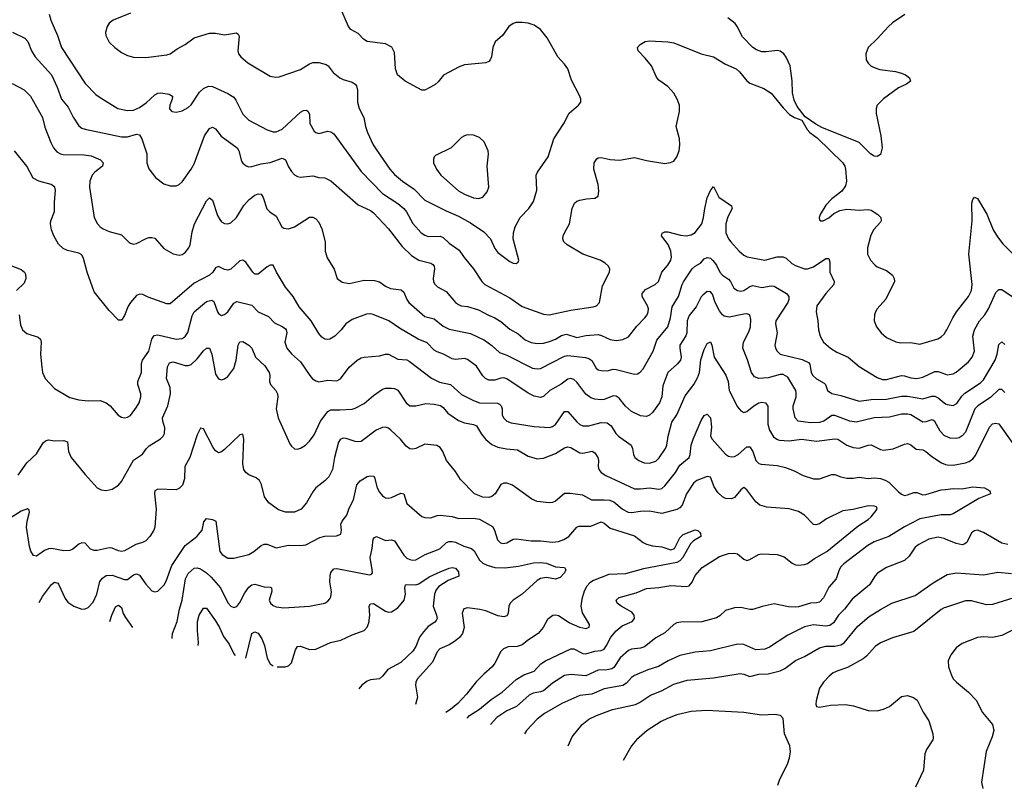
# Model space of a CAD drawing. Header units: inches. Extents: x 1308439 to 1441336, y 959892 to 1036309.
# Tile 108 of 167: x 1393900 to 1400387, y 974750 to 979774. Entities that reach past the tile are written whole.
import ezdxf

# ---------------------------------------------------------------- set-up
doc = ezdxf.new("R2010")
doc.units = ezdxf.units.IN
doc.header["$MEASUREMENT"] = 0
doc.layers.add('B3997', color=7, linetype='Continuous')
doc.layers.add('B4907', color=7, linetype='Continuous')

msp = doc.modelspace()

# ---------------------------------------------------------------- linework, layer by layer
at = {"layer": 'B3997', "color": 6}
for points, elevation in [([(1394094, 979810), (1394105.7, 979770), (1394149.7, 979670), (1394175.5, 979590), (1394330, 979354.7), (1394401.7, 979281.7), (1394430, 979260.5), (1394546, 979190), (1394610, 979175.3), (1394650, 979177.5), (1394690, 979195), (1394733.2, 979226.8), (1394790, 979279.8), (1394810, 979290.3), (1394830, 979293.1), (1394883.8, 979283.8), (1394907.3, 979270), (1394905.2, 979250), (1394888.3, 979210), (1394887.5, 979187.5), (1394902.3, 979170), (1394930, 979164.7), (1394970, 979174.1), (1395010, 979195.6), (1395030, 979213.8), (1395084, 979296), (1395110, 979320.7), (1395144.3, 979335.7), (1395170, 979334.5), (1395270, 979287.7), (1395310, 979263), (1395324.8, 979244.8), (1395370, 979151.9), (1395410, 979112.6), (1395530, 979048.4), (1395570, 979034.7), (1395590, 979035), (1395630, 979053.4), (1395750, 979164.6), (1395770, 979176.6), (1395790, 979177.1), (1395800.3, 979170), (1395808.8, 979150), (1395811.7, 979090), (1395840.6, 979040.6), (1395850, 979031.3), (1395870, 979025.1), (1395930, 979038.7), (1395950, 979036.1), (1395970, 979021.3), (1396150, 978773.6), (1396290, 978630), (1396390, 978563), (1396430, 978530), (1396448.2, 978508.2), (1396490, 978430.8), (1396545.5, 978370), (1396570, 978353.5), (1396590, 978346.6), (1396670, 978347.8), (1396690, 978339.9), (1396730, 978301.4), (1396795.4, 978255.4), (1396827.6, 978207.6), (1396890, 978132.4), (1396944.7, 978050), (1396964.2, 978030), (1397130, 977941.1), (1397210, 977885.3), (1397350, 977833.7), (1397388.9, 977828.9), (1397530, 977860.6), (1397678.1, 977881.9), (1397701, 977890), (1397718.9, 977910), (1397740.1, 978019.9), (1397785, 978110), (1397786.8, 978130), (1397778.5, 978150), (1397756.9, 978170), (1397724.8, 978190), (1397610.2, 978230.2), (1397507.4, 978290), (1397485, 978310), (1397477.7, 978330), (1397479.9, 978350), (1397488.6, 978370), (1397521.4, 978430), (1397538.8, 978530), (1397554.7, 978565.3), (1397570, 978578.1), (1397590, 978585.9), (1397634.5, 978594.5), (1397690, 978597.8), (1397710, 978610.4), (1397715.6, 978644.4), (1397710.7, 978689.3), (1397681.4, 978790), (1397685.6, 978830), (1397702.5, 978857.5), (1397710, 978863.6), (1397730, 978867), (1397790, 978853.8), (1397850.8, 978849.2), (1397950, 978867), (1398030, 978846), (1398150, 978826.4), (1398187.5, 978832.5), (1398210, 978842.2), (1398230, 978870.2), (1398243.8, 978910), (1398249.2, 978950), (1398246.8, 978990), (1398225.5, 979070), (1398247.1, 979170), (1398246.1, 979210), (1398232.2, 979250), (1398208.8, 979290), (1398170, 979333.9), (1398110, 979376.2), (1398095.9, 979395.9), (1398063, 979470), (1398021.6, 979521.6), (1397974.5, 979570), (1397971, 979590), (1397988.7, 979610), (1398021.1, 979630), (1398050, 979634.2), (1398170, 979629), (1398210, 979621), (1398389.9, 979550.1), (1398470, 979530.5), (1398550, 979482), (1398619.2, 979450), (1398642.7, 979430), (1398690, 979372.1), (1398710, 979356.8), (1398801.7, 979321.7), (1398851.3, 979290), (1398930, 979192.4), (1398970.6, 979150), (1399004, 979130), (1399052.8, 979112.8), (1399087.6, 979050), (1399104.6, 979030), (1399154.9, 978994.9), (1399323, 978830), (1399336.2, 978810), (1399341.2, 978790), (1399346, 978710), (1399340.1, 978679.9), (1399315.6, 978644.4), (1399250, 978593.6), (1399210, 978552.1), (1399172.6, 978490), (1399166.7, 978470), (1399170, 978456), (1399178, 978450), (1399193.3, 978450), (1399230, 978468.4), (1399263.8, 978496.2), (1399302.3, 978517.7), (1399350, 978526.1), (1399430, 978518.4), (1399490, 978523.9), (1399510, 978519.9), (1399554.5, 978490), (1399572.2, 978470), (1399574.6, 978450), (1399570, 978441), (1399527.3, 978392.7), (1399506.3, 978353.7), (1399485.7, 978270), (1399486, 978230), (1399505.9, 978190), (1399536.5, 978156.5), (1399550, 978146.6), (1399610, 978121.9), (1399650.5, 978090.5), (1399661.7, 978070), (1399662.5, 978050), (1399607.3, 977932.7), (1399549.8, 977870.2), (1399538.8, 977850), (1399531.2, 977830), (1399529.5, 977790), (1399544, 977750), (1399574.4, 977710), (1399610, 977681.2), (1399671, 977651), (1399705.7, 977645.7), (1399770, 977647.6), (1399830, 977636.9), (1399947.8, 977672.2), (1399970, 977683.8), (1399990, 977702.9), (1400000, 977717.5)], 2900), ([(1394630, 979816.9), (1394514.6, 979770), (1394490, 979750.8), (1394476.3, 979730), (1394464.8, 979690), (1394466.4, 979670), (1394490, 979625), (1394526.5, 979590), (1394570, 979557.5), (1394610, 979538.4), (1394650, 979527.5), (1394730, 979525.1), (1394870, 979542.4), (1394890, 979549.7), (1394937, 979583), (1394990, 979611.6), (1395050, 979655.6), (1395150, 979685.8), (1395190, 979685.8), (1395250, 979674.8), (1395327.5, 979687.5), (1395339.7, 979679.7), (1395346.3, 979666.3), (1395335.9, 979570), (1395342, 979550), (1395355.8, 979530), (1395401.9, 979490), (1395550, 979402.5), (1395584.1, 979396), (1395610, 979398.4), (1395750, 979445.7), (1395810, 979484.2), (1395830, 979491.1), (1395871.5, 979491.5), (1395919.2, 979479.3), (1395932.9, 979470), (1395965.5, 979425.5), (1396008.5, 979390), (1396030, 979379.1), (1396090, 979362.6), (1396110.4, 979350.4), (1396118.6, 979338.6), (1396125.7, 979310), (1396124.3, 979230), (1396137.2, 979190), (1396166.5, 979130), (1396178.4, 979070), (1396191.6, 979030), (1396229.3, 978950), (1396250, 978916.6), (1396338.6, 978790), (1396370, 978754.4), (1396422.2, 978710), (1396497.7, 978657.7), (1396570, 978584.4), (1396710, 978514.3), (1396790, 978480.4), (1396870, 978436), (1396957.2, 978377.2), (1397002, 978330), (1397030, 978266.3), (1397050, 978241), (1397130, 978180.1), (1397150, 978170.8), (1397170, 978168.3), (1397182.8, 978177.2), (1397188.2, 978190), (1397150.3, 978330), (1397152.8, 978370), (1397163.9, 978410), (1397196, 978470), (1397254.9, 978530), (1397284.1, 978575.9), (1397306.2, 978650), (1397302.9, 978750), (1397310.8, 978770), (1397382.2, 978870), (1397418.4, 978990), (1397484, 979090), (1397520.9, 979159.1), (1397582.2, 979210), (1397596.1, 979230), (1397597, 979250), (1397589.9, 979270), (1397536.2, 979376.2), (1397511.4, 979451.4), (1397490, 979481.3), (1397444.3, 979530), (1397374.5, 979654.5), (1397330.6, 979710), (1397290, 979738.1), (1397250.7, 979750.7), (1397210, 979756.7), (1397170, 979755.3), (1397150, 979749.2), (1397122.5, 979730), (1397080.1, 979670), (1397032.7, 979627.3), (1397017.4, 979590), (1397008.4, 979530), (1397000.4, 979510), (1396990, 979499.1), (1396970, 979490.8), (1396830, 979476.2), (1396795.7, 979464.3), (1396691.2, 979408.8), (1396655.8, 979364.2), (1396634.1, 979345.9), (1396570, 979309.9), (1396550, 979309.5), (1396440.2, 979370), (1396389.9, 979410), (1396374.8, 979450), (1396370, 979558), (1396352.5, 979592.5), (1396310, 979616.1), (1396190, 979630.6), (1396165.6, 979645.6), (1396130, 979682.8), (1396081.7, 979710), (1396065.7, 979730), (1396006.5, 979866.5)], 3000), ([(1399732.2, 979807.8), (1399650, 979753.5), (1399623.5, 979730), (1399550, 979648), (1399489.3, 979590), (1399474.3, 979550), (1399477.4, 979510), (1399490, 979487), (1399507.7, 979470), (1399530, 979458.4), (1399566.9, 979446.9), (1399670, 979432.3), (1399710, 979420.8), (1399735.2, 979410), (1399761.3, 979390), (1399768.9, 979370), (1399743.1, 979350), (1399690, 979324.1), (1399590, 979253), (1399549.5, 979210), (1399543.3, 979190), (1399543.6, 979156.4), (1399574.1, 979010), (1399581.4, 978930), (1399570, 978886), (1399550, 978872.9), (1399530, 978876), (1399506.2, 978890), (1399430, 978965.2), (1399184.2, 979064.2), (1399145.6, 979085.6), (1399074.9, 979134.9), (1399022.4, 979202.4), (1399003.2, 979243.2), (1398992, 979292), (1398988.4, 979371.6), (1398976.4, 979470), (1398950, 979527.1), (1398933.3, 979550), (1398910, 979567.2), (1398890, 979572.2), (1398818.5, 979561.5), (1398790, 979562.3), (1398754.8, 979574.8), (1398730, 979591.8), (1398661.1, 979661.1), (1398627.8, 979730), (1398612.7, 979750), (1398565.7, 979785.7)], 2900), ([(1393853, 979693), (1393932.9, 979652.9), (1393954, 979630), (1393977.2, 979570), (1394002.2, 979530), (1394108.6, 979410), (1394147.5, 979330), (1394174.8, 979250), (1394218.1, 979198.1), (1394251.2, 979131.2), (1394290, 979073.9), (1394310, 979059.1), (1394330, 979051.9), (1394570, 979001.7), (1394610, 979003), (1394670, 979020.3), (1394690, 979015.7), (1394703.6, 978990), (1394731.2, 978910), (1394736.3, 978890), (1394737.8, 978830), (1394751.3, 978791.3), (1394793.4, 978733.4), (1394850, 978691.9), (1394890, 978679), (1394930, 978678.8), (1394950, 978687.5), (1394970, 978705.8), (1395030, 978788.4), (1395050, 978824.4), (1395118.1, 979010), (1395150, 979056.9), (1395170, 979065.9), (1395190, 979055.9), (1395227.1, 979007.1), (1395331.8, 978930), (1395344.3, 978910), (1395362, 978842), (1395370, 978827.8), (1395390.8, 978810.8), (1395410, 978805.5), (1395430, 978807), (1395490, 978823.9), (1395550, 978834.3), (1395630, 978862.3), (1395650, 978851.8), (1395670, 978803.7), (1395690, 978772.9), (1395710, 978752.1), (1395730, 978740.6), (1395750, 978737.6), (1395830, 978744.5), (1395870, 978733.6), (1395910, 978732), (1395950, 978712.5), (1396130, 978554.8), (1396210, 978517), (1396230, 978501.6), (1396330, 978396.7), (1396419.5, 978279.5), (1396480.2, 978220.2), (1396530, 978190.2), (1396608.7, 978170), (1396621.1, 978161.1), (1396630.7, 978150), (1396633.5, 978133.5), (1396624.9, 978070), (1396626.4, 978050), (1396633.3, 978033.3), (1396653.4, 978013.4), (1396710, 977983), (1396771.9, 977910), (1396790, 977896.8), (1396809.4, 977890), (1396850, 977884.9), (1396922, 977862), (1396987.4, 977827.4), (1397030.7, 977810.7), (1397070, 977784.8), (1397130, 977734.1), (1397183.8, 977703.7), (1397230, 977665.4), (1397270, 977647.5), (1397310, 977639.8), (1397350, 977643.9), (1397390, 977654.2), (1397430, 977670.2), (1397470, 977693.7), (1397503.2, 977703.2), (1397570, 977681), (1397630, 977693), (1397710, 977699.4), (1397733.3, 977693.2), (1397790, 977666.6), (1397830, 977660.3), (1397873.4, 977666.6), (1397910, 977685.4), (1397965, 977755), (1398019, 977810), (1398033.9, 977830), (1398041.3, 977850), (1398041.8, 977870), (1398036.2, 977890), (1398001.3, 977950), (1398000.5, 977970), (1398023, 977997), (1398086.5, 978030), (1398107.9, 978050), (1398131.3, 978110), (1398170, 978156), (1398190.4, 978190), (1398194.8, 978210), (1398188.7, 978250), (1398171.9, 978291.9), (1398128.2, 978350), (1398133.3, 978366.7), (1398150, 978376), (1398170, 978376.9), (1398254.1, 978354), (1398290, 978349.2), (1398324.1, 978355.9), (1398350, 978371.9), (1398393.1, 978430), (1398405, 978470), (1398412.7, 978530), (1398430, 978599.7), (1398450, 978648.2), (1398470, 978675.2), (1398505.3, 978605.3), (1398588.3, 978548.3), (1398593.3, 978530), (1398564.8, 978475.2), (1398552.3, 978430), (1398553, 978370), (1398569.4, 978330), (1398584.6, 978310), (1398639.2, 978250), (1398670, 978223), (1398692.2, 978212.2), (1398810, 978190), (1398890, 978211.2), (1398930, 978212.8), (1398950, 978203.1), (1398987.6, 978167.7), (1399010, 978155.1), (1399070, 978133.7), (1399090, 978131.6), (1399130, 978145.8), (1399210, 978200.3), (1399230, 978199.8), (1399236.8, 978176.8), (1399237.3, 978110), (1399266.3, 978050), (1399264.6, 978030), (1399210, 977971), (1399151.3, 977890), (1399146.2, 977850), (1399157.7, 977790), (1399162.9, 977730), (1399172.8, 977690), (1399196.6, 977650), (1399242.1, 977610), (1399283.6, 977583.6), (1399357.6, 977550), (1399430, 977489.5), (1399550, 977415.8), (1399584.5, 977404.5), (1399610, 977404.2), (1399710, 977430.4), (1399730, 977427.9), (1399770, 977413.5), (1399810, 977409.7), (1399850, 977419.1), (1399930, 977456.7), (1399950, 977456.2), (1400000, 977438.9)], 2800), ([(1393850, 979354), (1393930, 979311.8), (1393970, 979269.6), (1394050.3, 979130), (1394066.3, 979066.3), (1394104.2, 978964.2), (1394121.9, 978930), (1394144.4, 978904.4), (1394169, 978890), (1394186.7, 978886.7), (1394324.8, 978884.8), (1394370, 978877.4), (1394432.8, 978850), (1394450.3, 978830.3), (1394445.2, 978810), (1394394.4, 978770), (1394377.4, 978750), (1394362.5, 978710), (1394358.8, 978670), (1394391, 978471), (1394412.9, 978430), (1394430.1, 978410), (1394450, 978395.7), (1394490, 978378.2), (1394570, 978357.6), (1394623.3, 978303.3), (1394650, 978294.1), (1394670, 978298.7), (1394728.6, 978331.4), (1394750, 978338.5), (1394770, 978340.2), (1394790, 978334.1), (1394850, 978266.4), (1394910, 978231.2), (1394950, 978222.6), (1394970, 978227.8), (1394990, 978241), (1395014.3, 978270), (1395022.6, 978290), (1395035.5, 978375.5), (1395050.9, 978430), (1395130, 978581.6), (1395150, 978600.1), (1395170, 978584.4), (1395203.8, 978483.8), (1395217.4, 978457.4), (1395230, 978443.4), (1395250, 978431.5), (1395270, 978428.5), (1395290, 978435.5), (1395327.2, 978470), (1395375.7, 978550), (1395410.7, 978590), (1395450, 978618), (1395470, 978626.2), (1395490, 978624.8), (1395503.1, 978603.1), (1395528.1, 978528.1), (1395548.1, 978508.1), (1395590, 978479.7), (1395626.7, 978410), (1395640.8, 978400.8), (1395670, 978397.2), (1395709.9, 978410), (1395810, 978472), (1395830, 978473.5), (1395850, 978462), (1395870, 978439.6), (1395890, 978396.2), (1395912.6, 978310), (1395912.4, 978250), (1395924.5, 978204.5), (1395970.9, 978130.9), (1395992.1, 978070), (1396024.5, 978044.5), (1396070, 978035.6), (1396170, 978057), (1396236.8, 978056.8), (1396270, 978046.6), (1396310, 978019.1), (1396343, 978003), (1396413.9, 977993.9), (1396430, 977978.5), (1396450, 977930.1), (1396464.2, 977910), (1396570, 977818.3), (1396630, 977803.2), (1396690, 977754.8), (1396730, 977736.1), (1396870, 977707.7), (1396961.8, 977661.8), (1397010, 977627.6), (1397061.7, 977581.8), (1397110, 977563.1), (1397278.9, 977478.9), (1397310, 977473.5), (1397330, 977477), (1397490, 977557.3), (1397510, 977562.1), (1397628.2, 977548.2), (1397650, 977541), (1397668.6, 977528.6), (1397697.7, 977477.7), (1397710, 977468.1), (1397730, 977461.8), (1397770, 977460.1), (1397810, 977471.1), (1397830, 977470.5), (1397950, 977438.5), (1397970, 977441.2), (1397988.5, 977451.5), (1398007.2, 977472.8), (1398074, 977590), (1398097.5, 977662.5), (1398170.1, 977749.9), (1398188.4, 977810), (1398197.9, 977882.1), (1398239.8, 977950), (1398264.4, 978030), (1398273.6, 978046.4), (1398330, 978132.1), (1398350, 978150), (1398384.3, 978170), (1398410, 978199.4), (1398430, 978207.9), (1398450, 978203), (1398466.6, 978186.6), (1398490, 978157), (1398512.9, 978110), (1398530.8, 978090.8), (1398570, 978064.8), (1398582.5, 978050), (1398605.6, 978005.6), (1398629.1, 977989.1), (1398650, 977985.5), (1398670, 977989.6), (1398710, 978016.3), (1398730, 978023.9), (1398790, 978009.2), (1398850, 978021.3), (1398870, 978019), (1398950.7, 977970), (1398966.1, 977950), (1398968, 977930), (1398961.3, 977910), (1398881.7, 977790), (1398879.9, 977770), (1398890.5, 977710), (1398875.9, 977630), (1398879.4, 977610), (1398889.3, 977590), (1398910, 977569.5), (1399055.2, 977535.2), (1399096.1, 977516.1), (1399105.4, 977505.4), (1399114.8, 977450), (1399125.4, 977430), (1399150, 977408.7), (1399199.4, 977379.4), (1399209.1, 977370), (1399222, 977330), (1399250.4, 977310.4), (1399310, 977298.1), (1399430, 977261.9), (1399510, 977271.3), (1399610, 977274), (1399710, 977293.8), (1399750, 977293.8), (1399850, 977276), (1399910, 977294.4), (1399930, 977293.8), (1399950, 977283.8), (1399989.7, 977249.7), (1400000, 977244.2)], 2700), ([(1400000, 977030.2), (1399990, 977034.4), (1399963.4, 977063.4), (1399930, 977126.7), (1399915.6, 977135.6), (1399910, 977138.3), (1399870, 977124.3), (1399850, 977123), (1399770.1, 977170.1), (1399750, 977175.8), (1399710, 977174.8), (1399630, 977155.4), (1399530, 977150.4), (1399410, 977123), (1399370, 977128.2), (1399270, 977166.5), (1399250, 977166.5), (1399196.9, 977130), (1399170, 977121.3), (1399110, 977118.8), (1399028.6, 977128.6), (1399007.9, 977150), (1398996.5, 977210), (1398995.7, 977230), (1399014.5, 977290), (1399016.1, 977316.1), (1399012.5, 977330), (1398959.5, 977419.5), (1398930, 977435.7), (1398910, 977437.3), (1398830, 977413.9), (1398770, 977410), (1398742, 977422), (1398720.9, 977450), (1398694.2, 977534.2), (1398663.1, 977610), (1398668.3, 977650), (1398702.9, 977717.1), (1398714.1, 977750), (1398717.8, 977797.8), (1398710, 977829.6), (1398690, 977835.5), (1398670, 977834.3), (1398573.3, 977813.4), (1398541.3, 977821.3), (1398529.2, 977829.2), (1398510, 977855), (1398482.6, 977910), (1398465.1, 977965.1), (1398450, 977981.6), (1398430, 977983.1), (1398400.4, 977959.6), (1398390, 977947.3), (1398357.1, 977882.9), (1398310, 977824.8), (1398297.7, 977790), (1398294.5, 977710), (1398288.9, 977691.1), (1398250, 977630), (1398247.9, 977610), (1398257.9, 977550), (1398252.4, 977530), (1398234.1, 977505.9), (1398169.8, 977450), (1398137.8, 977362.2), (1398129.6, 977290), (1398116.1, 977250), (1398070, 977186.5), (1398050, 977168.9), (1398030, 977160.3), (1397990, 977163.1), (1397930, 977193.1), (1397890, 977227.6), (1397850, 977280.2), (1397830, 977294.2), (1397810, 977295.1), (1397750, 977271.3), (1397730, 977269.2), (1397690, 977274.5), (1397663.4, 977283.5), (1397630, 977307.7), (1397570, 977385.8), (1397550, 977403.3), (1397530, 977410.2), (1397510, 977405.8), (1397467.1, 977373), (1397391.7, 977330), (1397350, 977290.6), (1397330, 977285), (1397290, 977294.6), (1397250, 977313.6), (1397110, 977406.9), (1397090, 977414.7), (1397070, 977413.1), (1397030, 977398.3), (1396990, 977400.2), (1396969.2, 977409.2), (1396950, 977427), (1396910, 977492.4), (1396850, 977536.4), (1396830, 977543), (1396770, 977536.3), (1396750, 977539.3), (1396691.1, 977571.1), (1396650, 977584.9), (1396630, 977597.2), (1396585.3, 977645.3), (1396525.8, 977670), (1396401.8, 977741.8), (1396331.1, 977791.1), (1396227.8, 977832.2), (1396210, 977836.4), (1396185, 977835.1), (1396090, 977798.2), (1396048.6, 977770), (1396018.2, 977730), (1395976.7, 977690), (1395942.5, 977670), (1395930, 977666.2), (1395910, 977669.2), (1395890, 977683.1), (1395870, 977707.3), (1395819.5, 977790), (1395741.7, 977881.7), (1395701.8, 977950), (1395650.8, 978010.8), (1395592.7, 978110), (1395570, 978157.7), (1395550, 978157.8), (1395530, 978146.2), (1395470, 978098), (1395450, 978098.6), (1395436.3, 978110), (1395390, 978176), (1395370, 978189.4), (1395350, 978184.9), (1395290, 978130.9), (1395270, 978124.3), (1395250, 978128.5), (1395210, 978148.7), (1395190, 978138.3), (1395171.4, 978110), (1395150, 978090.3), (1395050, 978037.3), (1394890, 977902.4), (1394870, 977901.7), (1394746, 977946), (1394710, 977963.3), (1394690, 977966.6), (1394670, 977956.7), (1394629.2, 977910), (1394614.3, 977885.7), (1394590, 977825.2), (1394570, 977795.5), (1394550, 977793.7), (1394490, 977858.4), (1394390, 977981.6), (1394343.6, 978110), (1394321.1, 978201.1), (1394310, 978224), (1394290, 978236.2), (1394213.9, 978253.9), (1394185.6, 978265.6), (1394155.7, 978295.7), (1394125.5, 978350), (1394109.4, 978390), (1394101.8, 978430), (1394104.5, 978450), (1394130, 978510), (1394128.3, 978570), (1394136.6, 978650), (1394131.2, 978671.2), (1394107.8, 978687.8), (1394026.1, 978710), (1393989.4, 978729.4), (1393946.2, 978810), (1393864.8, 978910)], 2600), ([(1393830, 978158.2), (1393910, 978127.2), (1393931.3, 978111.3), (1393937.4, 978097.4), (1393939.4, 978070), (1393930, 978038.4), (1393877.6, 977990)], 2500), ([(1393895.4, 977830), (1393904.7, 977764.7), (1393918.9, 977730), (1393947, 977707), (1394021.4, 977681.4), (1394037.3, 977670), (1394041.3, 977650), (1394036.9, 977570), (1394044.5, 977484.5), (1394050.1, 977450), (1394067.8, 977410), (1394130, 977345.3), (1394230, 977285.4), (1394290, 977269.7), (1394350, 977263.5), (1394430, 977264.3), (1394470, 977250), (1394496.6, 977230), (1394548, 977168), (1394570, 977154.7), (1394590, 977150.6), (1394610, 977154.6), (1394630, 977167.4), (1394670, 977220.5), (1394686.3, 977250), (1394697.6, 977290), (1394697, 977310), (1394678.2, 977370), (1394677.4, 977390), (1394701.8, 977450), (1394703.2, 977510), (1394709.5, 977530.5), (1394750.8, 977590), (1394770.8, 977669.2), (1394786.6, 977693.4), (1394810, 977698.6), (1394930, 977669), (1394970, 977673.5), (1394990, 977687.5), (1395006.4, 977713.6), (1395036.2, 977823.8), (1395050, 977849.8), (1395130, 977916.8), (1395165.3, 977925.3), (1395178.4, 977918.4), (1395202.9, 977850), (1395210, 977839.3), (1395230, 977826.1), (1395250, 977831), (1395270, 977849.5), (1395310, 977905.5), (1395330, 977918.5), (1395430, 977892.9), (1395471.9, 977850), (1395537.9, 977817.8), (1395577.4, 977777.4), (1395634.1, 977750), (1395650, 977736.8), (1395655.8, 977730), (1395659.1, 977710), (1395645.8, 977650), (1395660.3, 977610), (1395690, 977572.5), (1395750, 977519.7), (1395810.9, 977430), (1395829, 977409), (1395850, 977393.8), (1395870, 977387.4), (1395930, 977399), (1395990, 977395.6), (1396012.7, 977407.3), (1396070, 977484), (1396123.4, 977530), (1396150, 977545.5), (1396170, 977551.7), (1396270, 977559.6), (1396310, 977569.8), (1396330, 977569.8), (1396390, 977538.3), (1396450, 977532.4), (1396465.2, 977525.2), (1396612.2, 977412.2), (1396665.5, 977385.5), (1396737.5, 977370), (1396810, 977305.3), (1396890, 977264.2), (1396930, 977250.9), (1397046.7, 977246.7), (1397060.6, 977240.6), (1397072.7, 977230), (1397077.8, 977210), (1397078.3, 977170), (1397087.1, 977150), (1397110, 977130.1), (1397138.1, 977118.1), (1397290, 977093.8), (1397390, 977087.6), (1397410, 977092.9), (1397430, 977106), (1397490, 977192.4), (1397510, 977193.8), (1397570, 977123.8), (1397590, 977107.7), (1397610, 977098.8), (1397650, 977099), (1397730, 977120.6), (1397770, 977118.1), (1397797.5, 977097.5), (1397828.1, 977048.1), (1397844.8, 977030), (1397927.5, 976970), (1397938.2, 976950), (1397942.8, 976910), (1397953, 976890), (1397979.4, 976870), (1398015.1, 976855.1), (1398050, 976852.7), (1398090, 976866), (1398112.2, 976887.8), (1398154.8, 976950), (1398163.9, 976970), (1398171.8, 977030), (1398196.7, 977123.3), (1398228.4, 977171.6), (1398283.5, 977296.5), (1398340.5, 977370), (1398365.5, 977414.5), (1398378, 977450), (1398387.8, 977532.3), (1398410, 977602), (1398430, 977641.1), (1398450, 977651.9), (1398460.3, 977630), (1398475.6, 977550), (1398552.8, 977432.8), (1398567.1, 977390), (1398574.4, 977330), (1398630, 977224.2), (1398650, 977198.1), (1398670, 977186.7), (1398690, 977191.8), (1398736.2, 977230), (1398770, 977249), (1398790, 977253.3), (1398813.2, 977250), (1398828.3, 977228.3), (1398828.8, 977110), (1398838.9, 977070), (1398866.8, 977026.8), (1398887.7, 977010), (1398903.7, 977003.7), (1398970, 977000.3), (1399050, 977009.9), (1399150, 976997.3), (1399270, 977013.1), (1399290, 977009.7), (1399350, 976970.2), (1399390, 976954.6), (1399430, 976951.9), (1399490, 976971.2), (1399510, 976973), (1399570, 976943.4), (1399590, 976939), (1399653.9, 976946.1), (1399730, 976978.3), (1399750, 976982.5), (1399770, 976973.3), (1399805.6, 976945.6), (1399850, 976939.1), (1399870, 976930), (1399910, 976896.6), (1399973.8, 976853.8), (1400000, 976844.5)], 2500), ([(1393890, 976773.8), (1393946.5, 976853.5), (1394010, 976914.8), (1394054.8, 976985.2), (1394070, 977000.1), (1394090, 977005.7), (1394130, 977000), (1394190, 977001.2), (1394213.8, 976993.8), (1394222.1, 976930), (1394238.7, 976890), (1394330, 976776.8), (1394390, 976710.8), (1394410.8, 976690.9), (1394437.1, 976677.1), (1394470, 976672.8), (1394510, 976680.1), (1394550, 976706.3), (1394570, 976732), (1394650, 976872.8), (1394707.8, 976912.2), (1394734.9, 976950), (1394753.1, 976966.9), (1394827.3, 977012.7), (1394844.1, 977030), (1394852.9, 977047.1), (1394855.7, 977084.3), (1394841.7, 977130), (1394841, 977150), (1394876.1, 977230), (1394893.6, 977310), (1394890, 977350), (1394866.6, 977410), (1394873.8, 977486.2), (1394885.8, 977514.2), (1394910, 977520), (1394990, 977496.8), (1395010, 977495.7), (1395030, 977501.6), (1395070, 977539.2), (1395110, 977592.8), (1395130, 977610.1), (1395150, 977609.7), (1395164.9, 977570), (1395190, 977438.4), (1395210, 977408.7), (1395230, 977400.5), (1395250, 977407.3), (1395270, 977424.2), (1395310, 977476.2), (1395326.7, 977530), (1395339.1, 977630), (1395350, 977651.2), (1395370, 977653.1), (1395409.3, 977630), (1395428.7, 977610), (1395453.3, 977550), (1395514.4, 977494.4), (1395543.9, 977450), (1395547.3, 977430), (1395544.8, 977390), (1395552.3, 977370), (1395586.8, 977330), (1395598.2, 977310), (1395600.9, 977290), (1395590.3, 977210), (1395601.9, 977150), (1395680.4, 976980.4), (1395690, 976964.5), (1395710, 976947.6), (1395730, 976945.1), (1395750, 976950.1), (1395783.1, 976970), (1395810, 976996.2), (1395840.3, 977039.7), (1395880.7, 977130), (1395930, 977192.6), (1395950, 977204), (1396010, 977202.8), (1396090, 977209), (1396110, 977215.3), (1396170, 977245.1), (1396230, 977298.7), (1396290, 977339.5), (1396310, 977345.5), (1396350, 977346.5), (1396370, 977344.7), (1396390, 977333.1), (1396447, 977250), (1396470, 977229.4), (1396510, 977229), (1396575.4, 977244.6), (1396630, 977240.9), (1396672.6, 977232.6), (1396690, 977218.7), (1396721, 977181), (1396790, 977134.5), (1396830, 977117.1), (1396890, 977106.7), (1396910, 977098.5), (1396942.4, 977042.4), (1396970, 977009), (1397010, 976975.7), (1397050, 976957.9), (1397106.8, 976946.8), (1397180.3, 976940.3), (1397250, 976897.6), (1397310, 976880.7), (1397350, 976884.8), (1397430, 976916.2), (1397490, 976953.6), (1397510, 976959.5), (1397530, 976955.2), (1397590, 976920.8), (1397610, 976917.2), (1397671.8, 976931.8), (1397690, 976920.5), (1397708.4, 976890), (1397712.2, 976870), (1397710.5, 976830), (1397716.1, 976810), (1397730.1, 976790), (1397762, 976770), (1397950, 976683.3), (1397990, 976682.5), (1398050, 976689.6), (1398110, 976681), (1398130, 976686.4), (1398150, 976702.1), (1398220.3, 976790), (1398250, 976839.9), (1398309.4, 976890.6), (1398317.2, 976910), (1398323.6, 976970), (1398337.4, 977010), (1398390, 977132.5), (1398410, 977166.7), (1398430, 977175.7), (1398450.4, 977150), (1398458.4, 977090), (1398451.8, 977030), (1398461.5, 977010), (1398550, 976912.4), (1398570, 976897.8), (1398590, 976893.3), (1398610, 976897), (1398633.6, 976910), (1398690, 976960.8), (1398710, 976958.9), (1398729.5, 976929.5), (1398748.9, 976868.9), (1398769.8, 976850), (1398784.9, 976844.9), (1398890, 976836.5), (1398944.8, 976824.8), (1399002.6, 976802.6), (1399060.8, 976770), (1399130, 976748.8), (1399170, 976749.8), (1399250, 976777.8), (1399270, 976778.2), (1399310, 976762.3), (1399350, 976753.8), (1399390, 976752.7), (1399430, 976759.3), (1399490, 976751.5), (1399530, 976755.6), (1399570, 976751.9), (1399601.1, 976741.1), (1399626.2, 976726.2), (1399690, 976664.2), (1399710, 976647.6), (1399730, 976639.8), (1399750, 976643), (1399790, 976659.8), (1399810, 976658.9), (1399850, 976644.1), (1399870, 976645.4), (1399970, 976676.1), (1400000, 976679.8)], 2400), ([(1396846.8, 975171.5), (1396863.7, 975190), (1396930, 975231.3), (1397004.9, 975295.1), (1397077.4, 975342.6), (1397170, 975427.6), (1397222, 975458), (1397290, 975482.6), (1397333.6, 975530), (1397363.4, 975550), (1397530, 975628.7), (1397550, 975629), (1397610, 975599.4), (1397630, 975595.4), (1397690, 975612.7), (1397730, 975618.6), (1397750, 975627.2), (1397766.6, 975650), (1397793.7, 975706.3), (1397830, 975748.4), (1397870, 975781.3), (1397934.5, 975810), (1397950.1, 975830), (1397948.6, 975850), (1397932.8, 975870), (1397861.4, 975910), (1397835.5, 975930), (1397829.6, 975950), (1397850, 975966.7), (1397961.9, 975998.1), (1398030, 976026.4), (1398110, 976032.8), (1398190, 976047), (1398290, 976040.3), (1398310, 976045.1), (1398330, 976068.4), (1398350, 976112.1), (1398395.4, 976164.6), (1398510, 976238.1), (1398570, 976256.5), (1398610, 976259.4), (1398630, 976254.2), (1398670, 976219.9), (1398690, 976210.9), (1398710, 976217), (1398767.5, 976250), (1398785.8, 976254.2), (1398890, 976249.8), (1398935.9, 976235.9), (1398990, 976192.9), (1399010, 976182.1), (1399030, 976179.4), (1399070, 976184.5), (1399090, 976191.7), (1399135.6, 976224.4), (1399217.3, 976270), (1399422, 976438), (1399490, 976482), (1399510, 976499.5), (1399549.6, 976550), (1399544, 976564), (1399529.7, 976569.7), (1399490, 976570.7), (1399390, 976547.4), (1399322.3, 976537.7), (1399214.8, 976485.2), (1399170, 976453.5), (1399145, 976445), (1399130, 976448.1), (1399070.7, 976510.7), (1399030, 976534.9), (1398970, 976550.8), (1398822.4, 976562.4), (1398775.9, 976575.9), (1398750, 976598.3), (1398690, 976677.2), (1398670, 976691.5), (1398650, 976676.7), (1398610, 976625.4), (1398590, 976616.4), (1398550, 976619.8), (1398529.9, 976629.9), (1398499.5, 976659.5), (1398475.4, 976695.4), (1398450, 976760.1), (1398430, 976764.9), (1398361, 976739), (1398338.4, 976721.6), (1398293, 976650), (1398263.4, 976576.6), (1398250, 976559), (1398230, 976546.7), (1398130, 976521.4), (1398050, 976535.8), (1397990, 976533.9), (1397930, 976524.9), (1397910, 976527.3), (1397870, 976548.4), (1397815, 976594.9), (1397790, 976605.5), (1397750, 976609.6), (1397670, 976608.8), (1397610, 976641.3), (1397526.5, 976653.5), (1397490, 976651.5), (1397430, 976602.4), (1397410, 976593.8), (1397388.1, 976591.9), (1397310, 976599.1), (1397274.8, 976614.8), (1397147.2, 976707.2), (1397110, 976720.3), (1397090, 976719.9), (1397069.1, 976710.9), (1397033.1, 976650), (1397010, 976632.1), (1396990, 976626.5), (1396950.6, 976629.4), (1396895.4, 976650), (1396804.9, 976744.9), (1396770, 976798.2), (1396712.2, 976870), (1396687.9, 976930), (1396670, 976955), (1396648.3, 976968.3), (1396570, 976977.7), (1396510, 976948.6), (1396490, 976943.5), (1396470, 976947.4), (1396445.4, 976965.4), (1396407.7, 977010), (1396345.9, 977070), (1396330, 977083.3), (1396310, 977090.1), (1396290, 977087.5), (1396248.9, 977070), (1396150, 976996.1), (1396130, 976992.2), (1396110, 976995.9), (1396050, 977015.8), (1396030, 977016.6), (1396011.7, 977008.3), (1396001.2, 976990), (1395973, 976890), (1395961.2, 976810), (1395937.1, 976762.9), (1395910, 976735.8), (1395849.9, 976690), (1395830, 976664.2), (1395788.4, 976590), (1395754.3, 976550), (1395710, 976529.4), (1395650, 976528.9), (1395604.2, 976544.1), (1395541.2, 976590), (1395511.6, 976631.6), (1395491.9, 976711.9), (1395479.1, 976739.1), (1395456.6, 976756.6), (1395410, 976774.8), (1395390.3, 976790.3), (1395376.9, 976810), (1395368.8, 976848.8), (1395377, 977010), (1395370, 977043.6), (1395350, 977038.5), (1395250, 976943.1), (1395230, 976926.7), (1395210, 976920.8), (1395190, 976933.9), (1395174.5, 976954.5), (1395110, 977078.5), (1395090, 977082.9), (1395070, 977039.4), (1395020.2, 976890), (1394988.7, 976830), (1394985.7, 976750), (1394972.7, 976707.3), (1394953.3, 976686.7), (1394930, 976677.3), (1394810, 976680.6), (1394790, 976670.6), (1394787.2, 976650), (1394797.8, 976550), (1394789.9, 976430.1), (1394783.7, 976410), (1394756.9, 976370), (1394730, 976341.3), (1394709.8, 976330.2), (1394664.2, 976315.8), (1394590, 976274.1), (1394570, 976271), (1394550, 976275), (1394510, 976292.3), (1394490, 976294.8), (1394410, 976276.6), (1394390, 976276.3), (1394365.6, 976285.6), (1394330, 976325.2), (1394310, 976328.1), (1394290, 976319.7), (1394250, 976286.7), (1394230, 976277.1), (1394190, 976275.2), (1394110, 976289.2), (1394090, 976287.4), (1394063.5, 976276.5), (1394010, 976239.5), (1393990, 976243.2), (1393973.4, 976273.4), (1393964.4, 976304.4), (1393943.9, 976430), (1393948.1, 976470), (1393964.9, 976530), (1393963.1, 976543.1), (1393950.8, 976550.8), (1393910, 976536.8), (1393836.9, 976490)], 2300), ([(1394029.1, 975935.4), (1394050, 975973.7), (1394110, 976053), (1394130, 976067.7), (1394150, 976062.8), (1394155.4, 976055.4), (1394199.7, 975959.7), (1394216.1, 975936.1), (1394255.5, 975910), (1394310, 975891.3), (1394330, 975892.5), (1394350, 975901.2), (1394383.1, 975936.9), (1394408.9, 975990), (1394428.1, 976071.9), (1394444.9, 976095.1), (1394470, 976113), (1394510, 976115.1), (1394590, 976084.9), (1394610, 976086.1), (1394650, 976115.6), (1394670, 976124), (1394690, 976115.1), (1394730, 976055.7), (1394770, 976011.7), (1394790, 976003.8), (1394810, 976008.4), (1394850.6, 976050), (1394864.5, 976075.5), (1394902.7, 976177.3), (1394989.8, 976310.2), (1395065.7, 976370), (1395102.2, 976410), (1395113.7, 976466.3), (1395130, 976488.1), (1395170, 976481.7), (1395191.3, 976471.3), (1395219.4, 976270), (1395233.4, 976250), (1395270, 976227.3), (1395310, 976226.1), (1395408.6, 976250), (1395443, 976270), (1395490, 976310.9), (1395510, 976319.3), (1395530, 976318.5), (1395590, 976294.1), (1395670, 976311.6), (1395750, 976308.8), (1395785.6, 976314.4), (1395877.1, 976362.9), (1395910, 976370.3), (1395987, 976373), (1396015.1, 976384.9), (1396019.8, 976410), (1396016.2, 976450), (1396024.6, 976470), (1396055.8, 976510), (1396070, 976555.2), (1396098.7, 976610), (1396120.9, 976710), (1396143.7, 976736.3), (1396190, 976763.6), (1396210, 976769.8), (1396230, 976767.1), (1396238, 976758), (1396254.1, 976690), (1396270, 976661.4), (1396290, 976637.5), (1396310, 976624.9), (1396330, 976622), (1396350, 976625.9), (1396410, 976654.1), (1396429.8, 976649.8), (1396450, 976586.5), (1396550, 976501.5), (1396570, 976493.3), (1396608.1, 976491.9), (1396650, 976507.9), (1396670, 976510.5), (1396750, 976502), (1396793.3, 976486.7), (1396890, 976489.8), (1396930, 976483.7), (1397014.6, 976434.6), (1397027.8, 976410), (1397047.6, 976347.6), (1397067.3, 976327.3), (1397083.1, 976323.1), (1397110, 976328), (1397150, 976351.4), (1397170, 976353.7), (1397270, 976340), (1397330, 976341.5), (1397410, 976331.9), (1397450, 976337), (1397483.8, 976350), (1397517.4, 976370), (1397570, 976429.8), (1397583.5, 976436.5), (1397663, 976437), (1397730, 976464.8), (1397750, 976457), (1397790, 976425), (1397950, 976374.4), (1398007.5, 976330), (1398030, 976318.6), (1398070, 976307.3), (1398130, 976300.3), (1398190, 976282.1), (1398212.8, 976290), (1398250, 976360.3), (1398270, 976382.5), (1398350, 976413.3), (1398367.9, 976407.9), (1398378.2, 976398.2), (1398385.6, 976390), (1398387.9, 976370), (1398339, 976341), (1398319.8, 976320.2), (1398267.9, 976230), (1398250, 976207.8), (1398230, 976197.4), (1398010, 976156.5), (1397890, 976123.4), (1397781.8, 976118.2), (1397679.9, 976080.1), (1397655.4, 976064.6), (1397637.2, 976042.8), (1397619.6, 976010), (1397604.4, 975955.6), (1397597.7, 975910), (1397605.9, 975865.9), (1397650.8, 975790), (1397649.6, 975770), (1397630, 975761.5), (1397590, 975768.9), (1397519.3, 975799.3), (1397450, 975845.9), (1397430, 975851.9), (1397411.5, 975848.5), (1397378.1, 975821.9), (1397348.1, 975770), (1397316.2, 975730), (1397251.1, 975688.9), (1397210, 975654.4), (1397176.5, 975643.5), (1397117, 975643), (1397088.2, 975630), (1397069.2, 975610.8), (1397030, 975535), (1397011.8, 975510), (1396956.8, 975463.2), (1396907.6, 975412.4), (1396842.6, 975330), (1396787.1, 975270), (1396739, 975230), (1396707.6, 975209.2)], 2200), ([(1400000, 976511.9), (1399970, 976512.5), (1399830, 976485.3), (1399730, 976432.9), (1399625.7, 976370), (1399530, 976333.4), (1399487, 976310), (1399329, 976190), (1399310.2, 976170), (1399298.6, 976150), (1399279.8, 976090), (1399230, 976035.4), (1399194.6, 975965.4), (1399170, 975937.4), (1399150, 975931.3), (1399109.4, 975929.4), (1399030, 975904.9), (1399010, 975902.6), (1398965.6, 975905.6), (1398870, 975924.6), (1398791.9, 975908.1), (1398730, 975888.3), (1398710, 975887.9), (1398650, 975900.5), (1398610, 975899.5), (1398550, 975881.5), (1398512.7, 975847.3), (1398490, 975833.8), (1398394, 975806), (1398256.2, 975803.8), (1398230, 975799.6), (1398210, 975789.9), (1398150, 975734), (1398090, 975702.2), (1398017, 975643), (1397990, 975633.8), (1397930, 975627.7), (1397910, 975618.6), (1397856, 975570), (1397813.2, 975506.8), (1397801.7, 975498.3), (1397770, 975490.5), (1397710, 975488.9), (1397630, 975452.3), (1397530, 975460), (1397490, 975452.5), (1397410, 975402.6), (1397350, 975353.4), (1397330, 975345.3), (1397283.1, 975336.9), (1397255.6, 975324.4), (1397172, 975250), (1397110, 975220.2), (1397043.2, 975176.8), (1397000.5, 975129.8)], 2400), ([(1394904.9, 975698), (1394904.2, 975704.2), (1394907.2, 975730), (1394936.3, 975810), (1394951.6, 975890), (1394970.3, 975950), (1394991.3, 976090), (1395010, 976126), (1395050, 976160.5), (1395070, 976162.8), (1395090, 976155.5), (1395130, 976129.4), (1395160.5, 976100.5), (1395221.7, 976030), (1395271.6, 975931.6), (1395290, 975909.7), (1395310, 975901.3), (1395330, 975908.3), (1395350, 975934.2), (1395382.6, 975997.4), (1395410, 976035.7), (1395430, 976050.6), (1395450, 976054.2), (1395510, 976038.3), (1395550, 976036.1), (1395558.5, 976030), (1395560.3, 976010), (1395543.7, 975950), (1395552, 975930), (1395570, 975914.2), (1395590, 975905), (1395639.1, 975899.1), (1395810, 975910.8), (1395909.1, 975930.9), (1395930, 975943.6), (1395942.4, 975957.6), (1395950, 975971.7), (1395955, 976005), (1395943.7, 976070), (1395944.5, 976110), (1395950, 976132.1), (1395970, 976156.1), (1395990, 976157.4), (1396203.6, 976116.4), (1396218.2, 976121.8), (1396223.1, 976130), (1396223, 976150), (1396209.4, 976230), (1396222.6, 976290), (1396229.2, 976350.8), (1396237.1, 976362.9), (1396250, 976369.1), (1396310, 976342.3), (1396350, 976348.3), (1396370, 976340.9), (1396430, 976245.9), (1396450, 976226.9), (1396470, 976216.8), (1396490, 976213.1), (1396510, 976215.7), (1396571.1, 976250), (1396656.3, 976283.7), (1396670, 976291.2), (1396710.7, 976329.3), (1396730, 976336.1), (1396750, 976335.9), (1396771.4, 976331.4), (1396825.5, 976305.5), (1396876, 976290), (1396894.6, 976274.6), (1396930, 976212.8), (1396950, 976193.5), (1396979.5, 976179.5), (1397030, 976164.3), (1397097, 976163), (1397185.5, 976174.5), (1397284.3, 976195.7), (1397330, 976198.8), (1397370, 976192.5), (1397430, 976168.4), (1397490, 976166), (1397498.4, 976150), (1397490.1, 976130.1), (1397460.8, 976099.2), (1397430, 976088.7), (1397370, 976098.1), (1397330, 976092.7), (1397310, 976079.8), (1397210, 975989.8), (1397151.5, 975950), (1397132.2, 975930), (1397123, 975910), (1397117.4, 975862.6), (1397110, 975846.5), (1397090, 975840.6), (1397050, 975845.8), (1396970, 975880.1), (1396931.1, 975888.9), (1396850, 975899.2), (1396826.3, 975893.7), (1396815.1, 975864.9), (1396829.1, 975770), (1396818.2, 975730), (1396796.6, 975703.4), (1396763.6, 975676.4), (1396730, 975656), (1396667, 975630), (1396650.2, 975609.8), (1396619, 975541), (1396518.6, 975430), (1396509.7, 975410), (1396507.9, 975390), (1396519.7, 975310), (1396508, 975263.3)], 2100), ([(1400000, 976352.1), (1399990, 976356.4), (1399950, 976365.7), (1399890, 976351.5), (1399822.8, 976317.2), (1399800.3, 976299.7), (1399760.5, 976239.5), (1399730, 976212), (1399610, 976165.1), (1399552.4, 976127.6), (1399536.4, 976110), (1399499.4, 976050), (1399383.8, 975956.2), (1399333.8, 975890), (1399294.7, 975850), (1399260.5, 975799.5), (1399237.9, 975782), (1399210, 975778.2), (1399130, 975786.6), (1399070, 975773.5), (1398961.6, 975718.4), (1398840.4, 975639.6), (1398810, 975626.2), (1398750, 975623.1), (1398670, 975658.6), (1398630, 975660.8), (1398450, 975617), (1398350, 975607.2), (1398250, 975585.7), (1398172, 975550), (1398107.5, 975512.5), (1398037.9, 975490), (1397950, 975453), (1397930, 975439.4), (1397898.1, 975401.9), (1397873.5, 975386.5), (1397750, 975365.4), (1397670, 975331.5), (1397590, 975322.7), (1397471, 975269), (1397357.1, 975202.9), (1397310, 975166.7), (1397238.9, 975090), (1397225, 975069)], 2500), ([(1395595, 975510.9), (1395649.3, 975510.7), (1395670, 975517.9), (1395690, 975537.7), (1395717, 975623), (1395730, 975644.5), (1395750, 975647.6), (1395810, 975624.8), (1395850, 975626.2), (1395946.7, 975670), (1396014.8, 975685.2), (1396090, 975720.9), (1396170, 975749), (1396190, 975772), (1396199.4, 975800.6), (1396206, 975850), (1396203, 975910), (1396210, 975925.5), (1396230, 975927.6), (1396310, 975878.1), (1396330, 975870.7), (1396350, 975872.4), (1396390, 975898.4), (1396433.1, 975950), (1396442.1, 975990), (1396436.5, 976030), (1396440.9, 976050), (1396450, 976054), (1396510, 976050), (1396530, 976056.3), (1396597.5, 976102.5), (1396670, 976136.7), (1396730, 976161.1), (1396750, 976165), (1396770, 976161.1), (1396790, 976136.6), (1396792.2, 976107.8), (1396721.7, 976078.4), (1396661.2, 976038.8), (1396642.7, 976017.3), (1396633.2, 975990), (1396624.3, 975910), (1396645.5, 975850), (1396649.6, 975830), (1396644.4, 975815.6), (1396635.1, 975804.9), (1396590, 975775.8), (1396559.4, 975740.6), (1396534.1, 975705.9), (1396510, 975645.4), (1396490, 975613.3), (1396410, 975539.1), (1396326, 975494), (1396290, 975448.7), (1396270, 975430.7), (1396210, 975424.4), (1396190, 975416.3), (1396154.6, 975390), (1396134.5, 975364.6)], 2000), ([(1397514.1, 974990.6), (1397539.5, 975050), (1397605.5, 975130), (1397650, 975165.8), (1397700.1, 975190), (1397804.3, 975230), (1397956.6, 975263.4), (1397983.9, 975276.1), (1398055.9, 975324.1), (1398127.5, 975352.5), (1398210, 975395.6), (1398296.7, 975423.3), (1398470, 975437.7), (1398646.4, 975466.4), (1398670, 975462.2), (1398710, 975446.3), (1398770, 975462.8), (1398830, 975464.9), (1398910, 975484), (1398940.8, 975499.2), (1399010, 975552.3), (1399070, 975579.5), (1399170, 975635.7), (1399210, 975646.2), (1399270, 975645.7), (1399310, 975655.2), (1399330.7, 975669.3), (1399421.6, 975778.4), (1399497, 975843), (1399570, 975889), (1399646.5, 975930), (1399800.1, 975979.9), (1399917, 976063), (1400000, 976112)], 2600), ([(1394494.5, 975809.3), (1394506.3, 975850), (1394530, 975906.9), (1394550, 975916), (1394570, 975901.7), (1394582.2, 975862.2), (1394595.9, 975835.9), (1394643.6, 975768.8)], 2100), ([(1395074.9, 975651.9), (1395078.7, 975670), (1395070.7, 975750), (1395072.1, 975810), (1395083.1, 975850), (1395110, 975896.6), (1395130, 975897.1), (1395190, 975812.9), (1395215.4, 975770), (1395242.1, 975710), (1395280.7, 975660.7), (1395310, 975596.6), (1395319.4, 975585.6)], 2000), ([(1400000, 975902.3), (1399990, 975899), (1399970, 975888.9), (1399790, 975743.6), (1399650, 975701.4), (1399570, 975669.1), (1399535.1, 975644.9), (1399479.6, 975580.4), (1399457.3, 975562.7), (1399354.1, 975505.9), (1399290, 975485.1), (1399259.3, 975470), (1399233.6, 975450), (1399196.5, 975410), (1399170.1, 975370), (1399147.5, 975287.5), (1399145.4, 975265.4), (1399150, 975249), (1399170, 975244.6), (1399242.7, 975257.3), (1399341.5, 975261.5), (1399393.1, 975253.1), (1399490, 975222.8), (1399550, 975221.4), (1399590, 975232.1), (1399630, 975249.8), (1399710, 975315.7), (1399750, 975321.2), (1399788.9, 975308.9), (1399812.7, 975290), (1399852.8, 975212.8), (1399890, 975154), (1399916.8, 975070), (1399917.9, 975042.1), (1399915.1, 975030), (1399874.4, 974965.6), (1399862.8, 974937.2), (1399855.1, 974830), (1399801.3, 974718.7)], 2700), ([(1395389.4, 975566.6), (1395390, 975567.4), (1395429.4, 975730.6), (1395450, 975741.4), (1395471.8, 975731.8), (1395495.8, 975695.8), (1395512.1, 975652.1), (1395530, 975567.4), (1395550, 975530.4), (1395568.7, 975518)], 2000), ([(1398423.6, 975223.6), (1398324.3, 975215.7), (1398230, 975193.3), (1398168.1, 975170), (1398125, 975150), (1398033, 975090), (1397964.5, 975030), (1397929.6, 974990), (1397874.9, 974892.8)], 2700), ([(1398894.7, 974730), (1398908.8, 974770), (1398958.6, 974870), (1398972.4, 974910), (1398978.6, 974950), (1398974, 974990), (1398937.6, 975070), (1398929.7, 975170), (1398912, 975190), (1398875.6, 975195.6), (1398788, 975191.9), (1398670, 975210.3), (1398423.6, 975223.6)], 2700)]:
    msp.add_lwpolyline(points, dxfattribs=dict(at, elevation=elevation))
at = {"layer": 'B3997', "color": 6, "elevation": 3100}
msp.add_lwpolyline([(1396850, 979015.2), (1396830.6, 979010), (1396810, 978997.2), (1396741.8, 978930), (1396640.3, 978879.7), (1396630.1, 978869.9), (1396625.5, 978854.5), (1396627, 978830), (1396644.8, 978790), (1396675.1, 978750), (1396790, 978647.3), (1396830, 978623.9), (1396890, 978599.4), (1396925, 978595), (1396950, 978605.8), (1396979.2, 978640.8), (1396990.7, 978670), (1396979.9, 978810), (1396987.5, 978887.5), (1396985.5, 978910), (1396959.8, 978970), (1396930, 978998.2), (1396890, 979013.2)], close=True, dxfattribs=at)
at = {"layer": 'B4907', "color": 6}
for points, elevation in [([(1400000, 977717.5), (1400009.1, 977730.9), (1400046.7, 977810), (1400071.4, 977850), (1400151.2, 977950), (1400170, 977990), (1400175.7, 978030), (1400153.8, 978230), (1400175.5, 978450), (1400173.9, 978566.1), (1400180.4, 978590), (1400190, 978604.8), (1400210, 978595), (1400272.3, 978492.3), (1400312.5, 978390), (1400342.7, 978342.7), (1400378, 978298), (1400446.9, 978226.9)], 2900), ([(1400000, 977438.9), (1400010, 977435.4), (1400050, 977440.8), (1400070, 977452.2), (1400150, 977519.7), (1400174.2, 977550), (1400190.1, 977590), (1400179.2, 977690), (1400191.2, 977730), (1400222.8, 977790), (1400257.5, 977830), (1400283.2, 977870), (1400330, 977977.5), (1400350, 977997.6), (1400370, 977995.8), (1400458.1, 977938.1)], 2800), ([(1400000, 977244.2), (1400010, 977238.9), (1400050, 977231.4), (1400075, 977245), (1400106.9, 977293.1), (1400126.3, 977313.7), (1400230, 977382), (1400250, 977402.1), (1400327.6, 977530), (1400339.5, 977570), (1400350, 977633.5), (1400370, 977652.1), (1400390, 977633.8)], 2700), ([(1400390, 977316.9), (1400370, 977338.7), (1400350, 977337.9), (1400295.7, 977284.3), (1400211.5, 977230), (1400191.6, 977210), (1400130, 977056.6), (1400108.3, 977031.7), (1400090, 977019.6), (1400070, 977013.9), (1400030, 977017.5), (1400000, 977030.2)], 2600), ([(1400000, 976844.5), (1400010, 976841), (1400050, 976838.7), (1400130, 976854.4), (1400155.7, 976864.3), (1400179.5, 976880.5), (1400196.6, 976903.4), (1400289.4, 977090), (1400310, 977110.8), (1400330, 977116.7), (1400350.8, 977110.8), (1400442.5, 976982.5)], 2500), ([(1400000, 976679.8), (1400050, 976685.9), (1400110, 976682.5), (1400176.2, 976696.2), (1400256.3, 976690), (1400291.8, 976670), (1400295.3, 976650), (1400219.4, 976620.6), (1400050, 976519.4), (1400030, 976511.2), (1400000, 976511.9)], 2400), ([(1400410, 976316.5), (1400370, 976325.4), (1400250, 976394.9), (1400210, 976410.9), (1400190, 976407.1), (1400170, 976393.3), (1400139.1, 976330), (1400122.2, 976317.8), (1400110, 976315.1), (1400070, 976322.2), (1400000, 976352.1)], 2500), ([(1400000, 976112), (1400010, 976117.9), (1400071, 976129), (1400250, 976116.6), (1400345, 976135), (1400434, 976126)], 2600), ([(1400450, 975965.4), (1400310, 975920.1), (1400270, 975918.4), (1400170, 975944.9), (1400130, 975945.2), (1400000, 975902.3)], 2700), ([(1400605.4, 975834.6), (1400370, 975716.7), (1400310, 975703.3), (1400250, 975707.3), (1400210, 975703.7), (1400110, 975663.7), (1400070, 975635.6), (1400033.7, 975590), (1400017.4, 975550), (1400019.9, 975510), (1400040.1, 975450), (1400052.1, 975430), (1400072.1, 975410), (1400150, 975344.5), (1400202.4, 975290), (1400242.2, 975210), (1400308.4, 975130), (1400317.9, 975090), (1400307.6, 975050), (1400266.5, 974953.5), (1400235.8, 974750), (1400244.3, 974710)], 2800)]:
    msp.add_lwpolyline(points, dxfattribs=dict(at, elevation=elevation))

doc.saveas('drawing.dxf')
